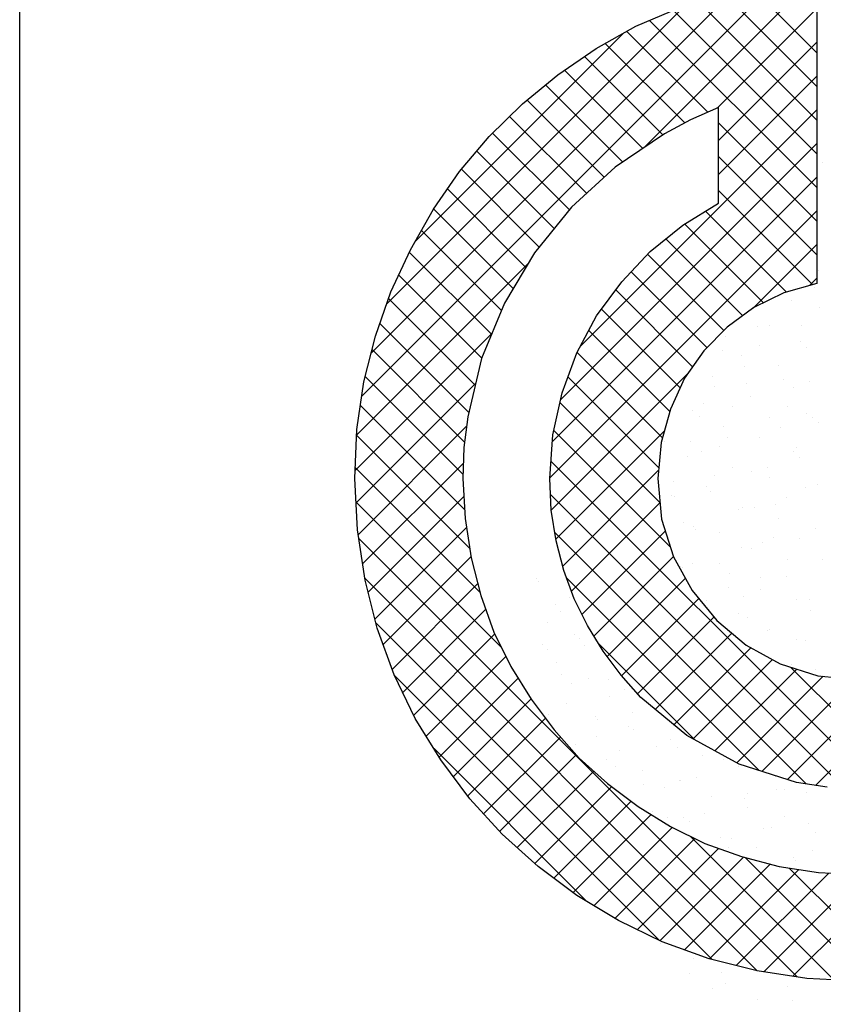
# Model space of a CAD drawing. Extents: x -33748 to 12452, y -14932 to 2888.
# Tile 81 of 194: x -32348 to -32155, y -2679 to -2443. Entities that reach past the tile are written whole.
import ezdxf

# ---------------------------------------------------------------- set-up
doc = ezdxf.new("R2010")
doc.units = 0
doc.header["$LTSCALE"] = 20
doc.layers.get('0').update_dxf_attribs({"color": 15, "linetype": 'CONTINUOUS'})
doc.layers.add('7', color=7, linetype='CONTINUOUS')

msp = doc.modelspace()

# ---------------------------------------------------------------- linework, layer by layer
at = {"color": 1}
msp.add_line((-32348.0224, -2851.81975), (-32348.0224, -1591.81975), dxfattribs=at)
at = {"color": 20}
for p, q in [((-32198.31785, -2473.86994), (-32157.18494, -2432.73702)), ((-32265.97077, -2533.44062), (-32166.43972, -2433.90957)), ((-32156.88351, -2451.08938), (-32172.7629, -2435.20999)), ((-32263.73507, -2523.1227), (-32176.77763, -2436.16526)), ((-32156.88351, -2459.17161), (-32179.29077, -2436.76435)), ((-32260.06897, -2511.37436), (-32188.54306, -2439.84845)), ((-32156.88351, -2467.25384), (-32185.35244, -2438.78491)), ((-32180.75877, -2464.39309), (-32156.88351, -2440.51783)), ((-32156.88351, -2475.33607), (-32191.31036, -2440.90922)), ((-32156.88351, -2483.4183), (-32196.96033, -2443.34149)), ((-32253.31716, -2496.54032), (-32203.18645, -2446.40961)), ((-32183.01642, -2465.36762), (-32202.41038, -2445.97367)), ((-32188.55265, -2467.91363), (-32207.58557, -2448.88071)), ((-32180.45933, -2472.17587), (-32156.88351, -2448.60006)), ((-32193.76455, -2470.78396), (-32212.54234, -2452.00617)), ((-32198.58187, -2474.04887), (-32217.3367, -2455.29404)), ((-32180.45933, -2480.2581), (-32156.88351, -2456.68229)), ((-32203.39919, -2477.31378), (-32221.90581, -2458.80716)), ((-32207.84758, -2480.94762), (-32226.35939, -2462.43581)), ((-32212.07371, -2484.80372), (-32230.52862, -2466.34881)), ((-32213.46991, -2521.35091), (-32156.88351, -2464.76452)), ((-32156.88351, -2491.50053), (-32180.45933, -2467.92472)), ((-32216.21169, -2488.74797), (-32234.60259, -2470.35707)), ((-32218.26933, -2534.23257), (-32156.88351, -2472.84675)), ((-32219.82798, -2493.21391), (-32238.38087, -2474.66102)), ((-32156.88351, -2499.58277), (-32180.45933, -2476.00695)), ((-32223.44427, -2497.67986), (-32242.0796, -2479.04452)), ((-32220.26118, -2544.30664), (-32156.88351, -2480.92898)), ((-32226.65616, -2502.55019), (-32245.44357, -2483.76278)), ((-32157.84076, -2506.70775), (-32180.45933, -2484.08918)), ((-32229.67915, -2507.60943), (-32248.76019, -2488.52839)), ((-32220.91428, -2553.04198), (-32156.88351, -2489.01121)), ((-32164.13796, -2508.49278), (-32183.54612, -2489.08461)), ((-32169.64324, -2511.06973), (-32188.54941, -2492.16356)), ((-32232.50806, -2512.86276), (-32251.69325, -2493.67756)), ((-32174.6257, -2514.1695), (-32193.08258, -2495.71262)), ((-32172.11261, -2512.32254), (-32156.88351, -2497.09344)), ((-32234.88335, -2518.56969), (-32254.58357, -2498.86948)), ((-32179.16192, -2517.71551), (-32197.47351, -2499.40392)), ((-32267.22085, -2542.77293), (-32226.14852, -2501.7006)), ((-32237.25865, -2524.27663), (-32257.15941, -2504.37587)), ((-32183.20304, -2521.75662), (-32201.36441, -2503.59525)), ((-32158.64299, -2506.93515), (-32156.88351, -2505.17567)), ((-32186.6708, -2526.37109), (-32205.06925, -2507.97264)), ((-32238.80392, -2530.81359), (-32259.60032, -2510.01718)), ((-32189.65929, -2531.46483), (-32208.51244, -2512.61168)), ((-32240.33409, -2537.36564), (-32261.67486, -2516.02488)), ((-32267.59814, -2551.23246), (-32234.84626, -2518.48057)), ((-32192.12905, -2537.0773), (-32211.52619, -2517.68016)), ((-32241.33173, -2544.45024), (-32263.51975, -2522.26221)), ((-32193.89067, -2543.39792), (-32214.32424, -2522.96434)), ((-32220.53628, -2560.74621), (-32187.85998, -2528.0699)), ((-32267.37235, -2559.08889), (-32238.7146, -2530.43114)), ((-32241.71317, -2552.15103), (-32265.13741, -2528.72679)), ((-32194.76026, -2550.61055), (-32216.51846, -2528.85235)), ((-32194.44414, -2559.0089), (-32218.44133, -2535.01172)), ((-32241.34588, -2560.60055), (-32266.3, -2535.64643)), ((-32266.85603, -2566.6548), (-32240.8571, -2540.65587)), ((-32191.9366, -2569.59867), (-32219.90283, -2541.63245)), ((-32219.41992, -2567.71208), (-32193.42115, -2541.71331)), ((-32240.13618, -2569.89247), (-32267.22234, -2542.80632)), ((-32142.49919, -2627.11831), (-32220.61246, -2549.00505)), ((-32237.62011, -2580.49078), (-32267.56741, -2550.54347)), ((-32265.788, -2573.669), (-32241.62179, -2549.50279)), ((-32217.79049, -2574.16488), (-32194.81246, -2551.18685)), ((-32232.43527, -2593.75785), (-32267.38741, -2558.80571)), ((-32264.47543, -2580.43866), (-32241.51592, -2557.47916)), ((-32150.29289, -2627.40684), (-32220.73119, -2556.96854)), ((-32215.70819, -2580.16481), (-32194.4535, -2558.91012)), ((-32262.85898, -2586.90445), (-32240.89402, -2564.93948)), ((-32213.20465, -2585.7435), (-32193.1753, -2565.71415)), ((-32161.60574, -2672.66961), (-32266.71871, -2567.55664)), ((-32159.39102, -2626.39094), (-32219.67884, -2566.10312)), ((-32260.88167, -2593.00937), (-32239.82149, -2571.94919)), ((-32210.33106, -2590.95214), (-32191.22116, -2571.84224)), ((-32171.15897, -2671.19861), (-32265.267, -2577.09058)), ((-32170.6548, -2623.2094), (-32216.86464, -2576.99956)), ((-32207.14278, -2595.8461), (-32188.37106, -2577.07437)), ((-32258.72129, -2598.93122), (-32238.17032, -2578.38024)), ((-32203.67174, -2600.45728), (-32185.17515, -2581.96069)), ((-32256.17841, -2604.47057), (-32236.24268, -2584.53484)), ((-32199.89287, -2604.76064), (-32181.53814, -2586.40591)), ((-32181.93408, -2668.50573), (-32262.63352, -2587.80629)), ((-32253.52977, -2609.90416), (-32234.06741, -2590.44179)), ((-32195.60071, -2608.55071), (-32177.27635, -2590.22635)), ((-32186.14356, -2615.80287), (-32209.26149, -2592.68494)), ((-32191.16255, -2612.19478), (-32172.7011, -2593.73333)), ((-32250.50548, -2614.9621), (-32231.40152, -2595.85814)), ((-32186.49456, -2615.60902), (-32167.48077, -2596.59524)), ((-32181.28786, -2618.48455), (-32161.66997, -2598.86666)), ((-32135.18453, -2626.35074), (-32163.13615, -2598.39912)), ((-32157.21412, -2626.73974), (-32128.06946, -2597.59508)), ((-32194.56789, -2663.95415), (-32258.20125, -2600.32079)), ((-32247.41742, -2619.95627), (-32228.50255, -2601.0414)), ((-32176.08116, -2621.36008), (-32155.3203, -2600.59923)), ((-32170.0412, -2623.40235), (-32147.93353, -2601.29468)), ((-32163.89253, -2625.33591), (-32139.23068, -2600.67407)), ((-32244.01305, -2624.63413), (-32225.41923, -2606.04031)), ((-32240.55803, -2629.26134), (-32221.96083, -2610.66414)), ((-32236.76962, -2633.55516), (-32218.36536, -2615.1509)), ((-32212.10292, -2654.50135), (-32248.66394, -2617.94033)), ((-32232.9235, -2637.79127), (-32214.57093, -2619.4387)), ((-32228.72295, -2641.67295), (-32210.37634, -2623.32634)), ((-32224.45669, -2645.48892), (-32206.01508, -2627.04731)), ((-32219.89414, -2649.00861), (-32201.39805, -2630.51251)), ((-32215.26546, -2652.46216), (-32196.55876, -2633.75545)), ((-32210.30865, -2655.58757), (-32191.55575, -2636.83468)), ((-32152.81758, -2673.37554), (-32187.23402, -2638.9591)), ((-32205.2742, -2658.63536), (-32186.13714, -2639.49829)), ((-32199.90779, -2661.35118), (-32180.42256, -2641.86595)), ((-32194.4742, -2663.99982), (-32174.43474, -2643.96036)), ((-32188.58321, -2666.19106), (-32168.02671, -2645.63456)), ((-32144.54762, -2673.56326), (-32174.05002, -2644.06087)), ((-32182.6394, -2668.32948), (-32161.21302, -2646.90309)), ((-32176.17304, -2669.94535), (-32153.98861, -2647.76092)), ((-32169.58624, -2671.44078), (-32146.25852, -2648.11306)), ((-32136.86934, -2673.15931), (-32163.46982, -2646.55883)), ((-32162.58245, -2672.51922), (-32137.71931, -2647.65608))]:
    msp.add_line(p, q, dxfattribs=at)
at = {"color": 161}
for p, q in [((-32155.57596, -2477.41169), (-32155.57596, -2477.41169)), ((-32224.00199, -2577.05929), (-32224.00199, -2577.05929)), ((-32223.62801, -2577.86824), (-32223.62801, -2577.86824)), ((-32219.64946, -2583.44346), (-32219.64946, -2583.44346)), ((-32221.41814, -2587.60886), (-32221.41814, -2587.60886)), ((-32222.74395, -2593.02278), (-32222.74395, -2593.02278)), ((-32221.37806, -2594.20784), (-32221.37806, -2594.20784)), ((-32219.20827, -2597.34948), (-32219.20827, -2597.34948)), ((-32218.12681, -2600.2444), (-32218.12681, -2600.2444)), ((-32215.62867, -2602.27941), (-32215.62867, -2602.27941)), ((-32216.9984, -2607.0901), (-32216.9984, -2607.0901)), ((-32209.87928, -2610.35098), (-32209.87928, -2610.35098)), ((-32209.4569, -2610.90935), (-32209.4569, -2610.90935)), ((-32209.64991, -2614.91922), (-32209.64991, -2614.91922)), ((-32214.78853, -2616.83072), (-32214.78853, -2616.83072)), ((-32187.49992, -2671.88815), (-32187.49992, -2671.88815)), ((-32178.67369, -2674.28056), (-32178.67369, -2674.28056)), ((-32181.93916, -2675.51304), (-32181.93916, -2675.51304))]:
    msp.add_line(p, q, dxfattribs=at)
at = {"color": 163}
for p, q in [((-32156.50083, -2503.31596), (-32156.50083, -2503.31596)), ((-32157.39798, -2507.47224), (-32157.39798, -2507.47224)), ((-32162.98872, -2510.52149), (-32162.98872, -2510.52149)), ((-32156.32743, -2512.28459), (-32156.32743, -2512.28459)), ((-32170.99332, -2516.7684), (-32170.99332, -2516.7684)), ((-32168.32035, -2516.44287), (-32168.32035, -2516.44287)), ((-32160.52343, -2516.54921), (-32160.52343, -2516.54921)), ((-32178.70496, -2519.12609), (-32178.70496, -2519.12609)), ((-32160.77885, -2520.26211), (-32160.77885, -2520.26211)), ((-32206.4901, -2522.24988), (-32206.4901, -2522.24988)), ((-32183.63448, -2521.25599), (-32183.63448, -2521.25599)), ((-32179.59363, -2522.39506), (-32179.59363, -2522.39506)), ((-32170.71878, -2521.38965), (-32170.71878, -2521.38965)), ((-32159.42192, -2521.8639), (-32159.42192, -2521.8639)), ((-32174.93672, -2523.79108), (-32174.93672, -2523.79108)), ((-32174.08781, -2526.34772), (-32174.08781, -2526.34772)), ((-32166.11048, -2526.18349), (-32166.11048, -2526.18349)), ((-32181.79946, -2528.7054), (-32181.79946, -2528.7054)), ((-32173.84424, -2530.46663), (-32173.84424, -2530.46663)), ((-32164.96939, -2529.46122), (-32164.96939, -2529.46122)), ((-32158.56898, -2530.00273), (-32158.56898, -2530.00273)), ((-32181.42461, -2530.99661), (-32181.42461, -2530.99661)), ((-32162.51642, -2531.44322), (-32162.51642, -2531.44322)), ((-32172.72685, -2533.5317), (-32172.72685, -2533.5317)), ((-32186.75624, -2536.91799), (-32186.75624, -2536.91799)), ((-32184.03958, -2535.30706), (-32184.03958, -2535.30706)), ((-32177.18231, -2535.92703), (-32177.18231, -2535.92703)), ((-32163.90061, -2535.92411), (-32163.90061, -2535.92411)), ((-32159.22, -2537.53278), (-32159.22, -2537.53278)), ((-32184.89395, -2538.28471), (-32184.89395, -2538.28471)), ((-32168.09485, -2538.53819), (-32168.09485, -2538.53819)), ((-32157.89927, -2538.66484), (-32157.89927, -2538.66484)), ((-32156.35911, -2539.74335), (-32156.35911, -2539.74335)), ((-32179.21474, -2540.73723), (-32179.21474, -2540.73723)), ((-32165.61091, -2541.02253), (-32165.61091, -2541.02253)), ((-32193.3726, -2544.26621), (-32193.3726, -2544.26621)), ((-32187.16504, -2544.38404), (-32187.16504, -2544.38404)), ((-32178.29019, -2543.37863), (-32178.29019, -2543.37863)), ((-32170.51698, -2543.27232), (-32170.51698, -2543.27232)), ((-32184.54637, -2546.65861), (-32184.54637, -2546.65861)), ((-32180.2768, -2545.50634), (-32180.2768, -2545.50634)), ((-32162.34546, -2546.60976), (-32162.34546, -2546.60976)), ((-32161.69074, -2545.66473), (-32161.69074, -2545.66473)), ((-32187.98844, -2547.86403), (-32187.98844, -2547.86403)), ((-32160.99377, -2548.24416), (-32160.99377, -2548.24416)), ((-32177.00487, -2550.47785), (-32177.00487, -2550.47785)), ((-32172.54081, -2551.4502), (-32172.54081, -2551.4502)), ((-32168.70541, -2550.60184), (-32168.70541, -2550.60184)), ((-32191.16273, -2554.00683), (-32191.16273, -2554.00683)), ((-32181.41565, -2552.45561), (-32181.41565, -2552.45561)), ((-32168.30711, -2553.01294), (-32168.30711, -2553.01294)), ((-32183.3713, -2555.08565), (-32183.3713, -2555.08565)), ((-32182.3365, -2556.39923), (-32182.3365, -2556.39923)), ((-32159.48087, -2555.40535), (-32159.48087, -2555.40535)), ((-32156.59607, -2554.68133), (-32156.59607, -2554.68133)), ((-32191.611, -2557.29604), (-32191.611, -2557.29604)), ((-32191.08294, -2557.44334), (-32191.08294, -2557.44334)), ((-32164.08826, -2557.82347), (-32164.08826, -2557.82347)), ((-32175.66626, -2560.52717), (-32175.66626, -2560.52717)), ((-32174.795, -2560.21847), (-32174.795, -2560.21847)), ((-32171.7999, -2560.18116), (-32171.7999, -2560.18116)), ((-32166.79142, -2559.52176), (-32166.79142, -2559.52176)), ((-32166.09724, -2562.75356), (-32166.09724, -2562.75356)), ((-32188.95286, -2563.74745), (-32188.95286, -2563.74745)), ((-32186.46579, -2564.66497), (-32186.46579, -2564.66497)), ((-32185.86161, -2565.36761), (-32185.86161, -2565.36761)), ((-32157.271, -2565.14597), (-32157.271, -2565.14597)), ((-32180.12663, -2566.13985), (-32180.12663, -2566.13985)), ((-32167.18276, -2567.40278), (-32167.18276, -2567.40278)), ((-32161.04203, -2567.59333), (-32161.04203, -2567.59333)), ((-32174.8944, -2569.76047), (-32174.8944, -2569.76047)), ((-32172.58513, -2569.95909), (-32172.58513, -2569.95909)), ((-32169.91687, -2568.59874), (-32169.91687, -2568.59874)), ((-32218.29638, -2571.94687), (-32218.29638, -2571.94687)), ((-32163.88737, -2572.49418), (-32163.88737, -2572.49418)), ((-32155.61136, -2572.49828), (-32155.61136, -2572.49828)), ((-32189.56029, -2574.24428), (-32189.56029, -2574.24428)), ((-32188.98706, -2574.44459), (-32188.98706, -2574.44459)), ((-32186.74299, -2573.48807), (-32186.74299, -2573.48807)), ((-32180.11222, -2573.43918), (-32180.11222, -2573.43918)), ((-32177.91676, -2575.88047), (-32177.91676, -2575.88047)), ((-32170.27725, -2576.9821), (-32170.27725, -2576.9821)), ((-32164.16748, -2576.67031), (-32164.16748, -2576.67031)), ((-32177.98889, -2579.33978), (-32177.98889, -2579.33978)), ((-32170.37526, -2579.69971), (-32170.37526, -2579.69971)), ((-32216.08651, -2581.68749), (-32216.08651, -2581.68749)), ((-32174.36283, -2581.51074), (-32174.36283, -2581.51074)), ((-32161.6775, -2582.2348), (-32161.6775, -2582.2348)), ((-32158.70585, -2582.0776), (-32158.70585, -2582.0776)), ((-32183.23767, -2582.51615), (-32183.23767, -2582.51615)), ((-32158.41809, -2584.74188), (-32158.41809, -2584.74188)), ((-32218.2526, -2585.13086), (-32218.2526, -2585.13086)), ((-32175.70689, -2585.62109), (-32175.70689, -2585.62109)), ((-32173.37174, -2586.56141), (-32173.37174, -2586.56141)), ((-32168.16539, -2589.44033), (-32168.16539, -2589.44033)), ((-32215.03231, -2590.66509), (-32215.03231, -2590.66509)), ((-32213.87664, -2591.42811), (-32213.87664, -2591.42811)), ((-32177.48828, -2590.58772), (-32177.48828, -2590.58772)), ((-32168.61344, -2589.58231), (-32168.61344, -2589.58231)), ((-32161.80035, -2591.65691), (-32161.80035, -2591.65691)), ((-32212.50321, -2593.20243), (-32212.50321, -2593.20243)), ((-32159.46763, -2591.97542), (-32159.46763, -2591.97542)), ((-32162.86405, -2597.65388), (-32162.86405, -2597.65388)), ((-32157.1832, -2598.87854), (-32157.1832, -2598.87854)), ((-32211.66677, -2601.16873), (-32211.66677, -2601.16873)), ((-32206.75382, -2601.274), (-32206.75382, -2601.274)), ((-32202.96901, -2603.70381), (-32202.96901, -2603.70381)), ((-32206.55541, -2605.33991), (-32206.55541, -2605.33991)), ((-32221.2213, -2609.82372), (-32221.2213, -2609.82372)), ((-32201.00443, -2609.34557), (-32201.00443, -2609.34557)), ((-32201.93827, -2612.56153), (-32201.93827, -2612.56153)), ((-32200.75914, -2613.44443), (-32200.75914, -2613.44443)), ((-32195.25504, -2617.41714), (-32195.25504, -2617.41714)), ((-32191.93291, -2615.83684), (-32191.93291, -2615.83684)), ((-32190.36687, -2617.65703), (-32190.36687, -2617.65703)), ((-32204.12989, -2618.42255), (-32204.12989, -2618.42255)), ((-32184.39141, -2619.65608), (-32184.39141, -2619.65608)), ((-32207.24703, -2620.64997), (-32207.24703, -2620.64997)), ((-32205.03276, -2622.14085), (-32205.03276, -2622.14085)), ((-32179.31031, -2620.64827), (-32179.31031, -2620.64827)), ((-32175.69365, -2622.19117), (-32175.69365, -2622.19117)), ((-32198.54927, -2623.18505), (-32198.54927, -2623.18505)), ((-32185.74972, -2624.87866), (-32185.74972, -2624.87866)), ((-32166.86741, -2624.58357), (-32166.86741, -2624.58357)), ((-32198.3805, -2626.49411), (-32198.3805, -2626.49411)), ((-32193.46136, -2627.23635), (-32193.46136, -2627.23635)), ((-32189.72304, -2625.57746), (-32189.72304, -2625.57746)), ((-32189.50566, -2625.4887), (-32189.50566, -2625.4887)), ((-32182.18154, -2629.3967), (-32182.18154, -2629.3967)), ((-32173.56092, -2628.71984), (-32173.56092, -2628.71984)), ((-32166.46669, -2627.61648), (-32166.46669, -2627.61648)), ((-32164.68607, -2627.71443), (-32164.68607, -2627.71443)), ((-32159.32591, -2628.40281), (-32159.32591, -2628.40281)), ((-32174.17833, -2629.97416), (-32174.17833, -2629.97416)), ((-32173.48378, -2631.93179), (-32173.48378, -2631.93179)), ((-32196.3394, -2632.92567), (-32196.3394, -2632.92567)), ((-32183.75627, -2633.56027), (-32183.75627, -2633.56027)), ((-32164.65754, -2634.32419), (-32164.65754, -2634.32419)), ((-32192.63111, -2634.56568), (-32192.63111, -2634.56568)), ((-32188.84422, -2634.45797), (-32188.84422, -2634.45797)), ((-32187.51317, -2635.31808), (-32187.51317, -2635.31808)), ((-32158.93669, -2635.786), (-32158.93669, -2635.786)), ((-32179.97167, -2639.13732), (-32179.97167, -2639.13732)), ((-32169.56118, -2637.19579), (-32169.56118, -2637.19579)), ((-32167.81153, -2636.79141), (-32167.81153, -2636.79141)), ((-32157.11604, -2638.14343), (-32157.11604, -2638.14343)), ((-32177.27282, -2639.55347), (-32177.27282, -2639.55347)), ((-32178.00688, -2641.63184), (-32178.00688, -2641.63184)), ((-32171.27391, -2641.67241), (-32171.27391, -2641.67241)), ((-32157.98979, -2642.29129), (-32157.98979, -2642.29129)), ((-32162.44767, -2644.06481), (-32162.44767, -2644.06481)), ((-32162.06214, -2644.86298), (-32162.06214, -2644.86298)), ((-32194.45313, -2664.62623), (-32194.45313, -2664.62623)), ((-32186.55631, -2668.29141), (-32186.55631, -2668.29141)), ((-32179.8289, -2671.69239), (-32179.8289, -2671.69239)), ((-32155.81807, -2673.28667), (-32155.81807, -2673.28667)), ((-32163.88416, -2674.92353), (-32163.88416, -2674.92353)), ((-32171.13219, -2678.0998), (-32171.13219, -2678.0998)), ((-32162.65612, -2678.25086), (-32162.65612, -2678.25086))]:
    msp.add_line(p, q, dxfattribs=at)
at = {"layer": '7', "color": 20, "linetype": 'CONTINUOUS'}
for p, q in [((-32156.88351, -2432.69883), (-32156.88351, -2506.4364)), ((-32200.23127, -2444.74961), (-32189.88656, -2440.29628)), ((-32209.79251, -2450.1204), (-32200.23127, -2444.74961)), ((-32218.96203, -2456.40866), (-32209.79251, -2450.1204)), ((-32227.47695, -2463.34636), (-32218.96203, -2456.40866)), ((-32235.46613, -2471.20669), (-32227.47695, -2463.34636)), ((-32180.45933, -2464.26383), (-32187.13416, -2467.14509)), ((-32180.45933, -2487.18505), (-32180.45933, -2464.26383)), ((-32187.13416, -2467.14509), (-32193.42242, -2470.55209)), ((-32242.53785, -2479.58759), (-32235.46613, -2471.20669)), ((-32193.42242, -2470.55209), (-32205.21033, -2478.54127)), ((-32205.21033, -2478.54127), (-32215.68904, -2488.10252)), ((-32248.82611, -2488.6231), (-32242.53785, -2479.58759)), ((-32188.9691, -2492.42183), (-32180.45933, -2487.18505)), ((-32254.32576, -2498.31836), (-32248.82611, -2488.6231)), ((-32215.68904, -2488.10252), (-32224.59569, -2499.10182)), ((-32196.82942, -2498.71009), (-32188.9691, -2492.42183)), ((-32259.04195, -2508.40019), (-32254.32576, -2498.31836)), ((-32224.59569, -2499.10182), (-32231.79626, -2511.15259)), ((-32203.63826, -2506.04467), (-32196.82942, -2498.71009)), ((-32209.66365, -2514.16271), (-32203.63826, -2506.04467)), ((-32156.88351, -2506.4364), (-32164.73868, -2508.66306)), ((-32262.70667, -2519.01292), (-32259.04195, -2508.40019)), ((-32164.73868, -2508.66306), (-32171.94441, -2512.19892)), ((-32231.79626, -2511.15259), (-32237.30107, -2524.37856)), ((-32171.94441, -2512.19892), (-32178.36152, -2516.91511)), ((-32214.37985, -2523.06936), (-32209.66365, -2514.16271)), ((-32178.36152, -2516.91511), (-32183.99519, -2522.54877)), ((-32265.45907, -2530.01222), (-32262.70667, -2519.01292)), ((-32217.91571, -2532.63061), (-32214.37985, -2523.06936)), ((-32183.99519, -2522.54877), (-32188.57737, -2529.09475)), ((-32237.30107, -2524.37856), (-32240.57406, -2538.39313)), ((-32267.15999, -2541.4084), (-32265.45907, -2530.01222)), ((-32188.57737, -2529.09475), (-32191.98437, -2536.55819)), ((-32220.14237, -2542.71759), (-32217.91571, -2532.63061)), ((-32191.98437, -2536.55819), (-32194.21103, -2544.54737)), ((-32240.57406, -2538.39313), (-32241.49152, -2545.72771)), ((-32267.68573, -2553.19631), (-32267.15999, -2541.4084)), ((-32220.92582, -2553.19631), (-32220.14237, -2542.71759)), ((-32194.21103, -2544.54737), (-32194.99449, -2553.19631)), ((-32241.49152, -2545.72771), (-32241.74924, -2553.19631)), ((-32267.03113, -2565.5048), (-32267.68573, -2553.19631)), ((-32241.74924, -2553.19631), (-32241.22865, -2562.7524)), ((-32220.5341, -2560.78861), (-32220.92582, -2553.19631)), ((-32194.99449, -2553.19631), (-32194.07702, -2562.88641)), ((-32219.35376, -2568.12319), (-32220.5341, -2560.78861)), ((-32241.22865, -2562.7524), (-32239.78545, -2572.18479)), ((-32194.07702, -2562.88641), (-32191.19576, -2571.92192)), ((-32265.1962, -2577.55558), (-32267.03113, -2565.5048)), ((-32217.52398, -2575.19491), (-32219.35376, -2568.12319)), ((-32239.78545, -2572.18479), (-32237.42993, -2581.22029)), ((-32191.19576, -2571.92192), (-32186.74243, -2580.04511)), ((-32215.03445, -2582.0089), (-32217.52398, -2575.19491)), ((-32262.31494, -2589.08062), (-32265.1962, -2577.55558)), ((-32186.74243, -2580.04511), (-32180.85106, -2587.24568)), ((-32237.42993, -2581.22029), (-32234.2858, -2589.99809)), ((-32211.89032, -2588.42602), (-32215.03445, -2582.0089)), ((-32258.25334, -2600.21393), (-32262.31494, -2589.08062)), ((-32208.09159, -2594.58027), (-32211.89032, -2588.42602)), ((-32180.85106, -2587.24568), (-32173.77934, -2593.14222)), ((-32234.2858, -2589.99809), (-32230.2242, -2598.25014)), ((-32173.77934, -2593.14222), (-32165.65615, -2597.59554)), ((-32203.77228, -2600.34279), (-32208.09159, -2594.58027)), ((-32230.2242, -2598.25014), (-32225.37915, -2606.10531)), ((-32165.65615, -2597.59554), (-32156.62064, -2600.4768)), ((-32253.14542, -2610.69264), (-32258.25334, -2600.21393)), ((-32199.05608, -2605.71358), (-32203.77228, -2600.34279)), ((-32156.62064, -2600.4768), (-32146.93054, -2601.38911)), ((-32188.05163, -2614.74909), (-32199.05608, -2605.71358)), ((-32225.37915, -2606.10531), (-32219.8795, -2613.43989)), ((-32246.99117, -2620.64562), (-32253.14542, -2610.69264)), ((-32219.8795, -2613.43989), (-32213.85411, -2620.24874)), ((-32175.48026, -2621.69194), (-32188.05163, -2614.74909)), ((-32213.85411, -2620.24874), (-32207.04526, -2626.27412)), ((-32240.04832, -2629.94399), (-32246.99117, -2620.64562)), ((-32161.72856, -2626.01641), (-32175.48026, -2621.69194)), ((-32207.04526, -2626.27412), (-32199.71068, -2631.77893)), ((-32154.39398, -2627.19159), (-32161.72856, -2626.01641)), ((-32232.322, -2638.45376), (-32240.04832, -2629.94399)), ((-32199.71068, -2631.77893), (-32191.98437, -2636.62398)), ((-32191.98437, -2636.62398), (-32183.73232, -2640.68042)), ((-32223.67822, -2646.18523), (-32232.322, -2638.45376)), ((-32183.73232, -2640.68042), (-32174.95453, -2643.82455)), ((-32174.95453, -2643.82455), (-32165.91902, -2646.18523)), ((-32214.37985, -2653.12293), (-32223.67822, -2646.18523)), ((-32165.91902, -2646.18523), (-32156.49178, -2647.62328)), ((-32156.49178, -2647.62328), (-32146.93054, -2648.14902)), ((-32204.42687, -2659.14832), (-32214.37985, -2653.12293)), ((-32193.94816, -2664.25624), (-32204.42687, -2659.14832)), ((-32182.68599, -2668.31784), (-32193.94816, -2664.25624)), ((-32171.1558, -2671.1991), (-32182.68599, -2668.31784)), ((-32159.23903, -2673.03403), (-32171.1558, -2671.1991)), ((-32146.93054, -2673.68863), (-32159.23903, -2673.03403))]:
    msp.add_line(p, q, dxfattribs=at)

doc.saveas('drawing.dxf')
